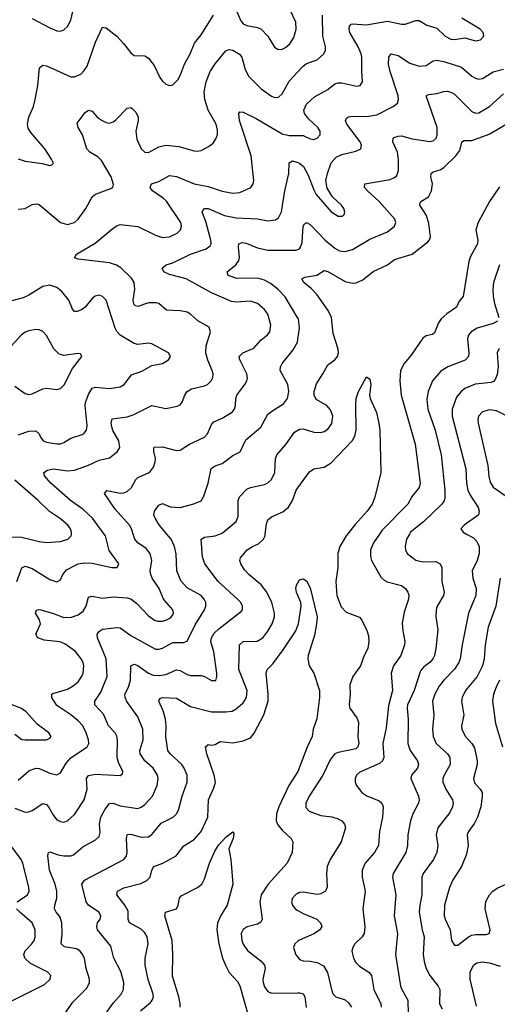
# Model space of a CAD drawing. Header units: inches. Extents: x 990586 to 1117858, y 769490 to 892071.
# Tile 51 of 248: x 1028418 to 1031134, y 867327 to 872924. Entities that reach past the tile are written whole.
import ezdxf

# ---------------------------------------------------------------- set-up
doc = ezdxf.new("R2010")
doc.units = ezdxf.units.IN
doc.header["$MEASUREMENT"] = 0
for name, color, linetype in [('B0826', 7, 'Continuous'), ('B0827', 7, 'Continuous'), ('B0836', 7, 'Continuous'), ('B0837', 7, 'Continuous')]:
    doc.layers.add(name, color=color, linetype=linetype)

msp = doc.modelspace()

# ---------------------------------------------------------------- linework, layer by layer
at = {"layer": 'B0826', "color": 6}
for points, elevation in [([(1028370, 869983.8), (1028430, 869982.9), (1028530, 869956.8), (1028570, 869951.1), (1028650, 869957.5), (1028691.3, 869970), (1028710.4, 869990), (1028712.1, 870000)], 3500), ([(1028390, 868441.7), (1028450, 868418.3), (1028470, 868420), (1028490, 868428.1), (1028550, 868467.4), (1028570, 868462), (1028581.4, 868450), (1028610, 868399.3), (1028630, 868376.3), (1028650, 868365.2), (1028670, 868362.6), (1028690, 868370.6), (1028730, 868404.9), (1028785.8, 868490), (1028802.6, 868550), (1028797.5, 868610), (1028810, 868627.3), (1028850, 868634.3), (1028990, 868627.6), (1029003.6, 868636.4), (1029005.1, 868650), (1028980.4, 868700.4), (1028972.3, 868730), (1028974.4, 868830), (1028971, 868851), (1028961.3, 868870), (1028924.1, 868910), (1028895.3, 868975.3), (1028845.6, 869030), (1028845.1, 869050), (1028879, 869101), (1028916.6, 869190), (1028910, 869290), (1028861.1, 869410), (1028858.8, 869430), (1028871.7, 869448.3), (1028890, 869458.7), (1028970, 869468), (1028990, 869465.9), (1029050, 869422.8), (1029190, 869346), (1029210, 869344.9), (1029230, 869351.5), (1029290, 869383), (1029350, 869383.8), (1029370, 869390.1), (1029415.8, 869484.2), (1029469.6, 869570), (1029476.6, 869590), (1029476.1, 869610), (1029467, 869630), (1029450, 869650), (1029370, 869695), (1029334.8, 869734.8), (1029312.5, 869790), (1029307.4, 869887.4), (1029299.6, 869930), (1029279, 869970), (1029254.7, 870000)], 3200), ([(1028402, 869730), (1028430, 869807), (1028450, 869816.4), (1028490, 869804.9), (1028590, 869741.4), (1028630, 869727.6), (1028650, 869739.4), (1028664, 869770), (1028684.3, 869795.7), (1028750, 869830.4), (1028784.5, 869835.5), (1028830, 869834.2), (1028942.7, 869810), (1028971.8, 869810), (1028982.8, 869830), (1028926.9, 869906.9), (1028906.9, 869990), (1028899.4, 870000)], 3400), ([(1028410, 868600.6), (1028470, 868653), (1028510, 868670), (1028530, 868667.5), (1028590, 868640.8), (1028630, 868632.1), (1028650, 868642.5), (1028682.7, 868697.3), (1028710, 868728.6), (1028802.5, 868790), (1028810.8, 868810), (1028808.8, 868830), (1028796.1, 868870), (1028776.6, 868910), (1028750, 868939), (1028710, 868971.8), (1028630, 869024.6), (1028600.3, 869070), (1028600.7, 869090), (1028606.1, 869093.9), (1028690, 869118.2), (1028722.9, 869137.1), (1028750, 869160.4), (1028770, 869188.2), (1028778.9, 869210), (1028783.3, 869250), (1028778.9, 869270), (1028768.9, 869290), (1028733.5, 869333.5), (1028675.4, 869375.4), (1028647, 869387), (1028557.6, 869397.6), (1028520.9, 869410), (1028510.3, 869430), (1028537.6, 869490), (1028531.6, 869511.6), (1028507.9, 869550), (1028513.7, 869566.3), (1028528.2, 869571.8), (1028538.2, 869570), (1028610, 869549.1), (1028670, 869525.5), (1028712.4, 869527.6), (1028750, 869539.9), (1028779.2, 869560.8), (1028795.9, 869590), (1028810, 869640.5), (1028830, 869647.4), (1028890, 869634.7), (1028950, 869642.1), (1029030, 869637), (1029050, 869631.3), (1029085.3, 869605.3), (1029150, 869534.7), (1029185.4, 869510), (1029204.1, 869504.1), (1029230, 869504.2), (1029250, 869510), (1029276.2, 869523.8), (1029290, 869540.4), (1029293.9, 869550), (1029288.7, 869570), (1029235.6, 869630), (1029212, 869690), (1029171.6, 869750), (1029163.3, 869770), (1029160.3, 869790), (1029169.6, 869850), (1029159.9, 869890), (1029137.8, 869917.8), (1029090.8, 869950.8), (1029072.2, 869970), (1029063.5, 870000)], 3300), ([(1028670, 867264.2), (1028721.5, 867338.5), (1028800.7, 867419.3), (1028816.2, 867450), (1028816.2, 867470), (1028797.2, 867530), (1028786.1, 867590), (1028774.4, 867614.4), (1028760.3, 867630), (1028741.7, 867641.7), (1028672.6, 867652.6), (1028654, 867670), (1028659.5, 867730), (1028657.3, 867790), (1028646.4, 867826.4), (1028626.5, 867850), (1028616.5, 867870), (1028617.8, 867890), (1028630, 867930), (1028630.1, 867970), (1028619.5, 868010), (1028587.7, 868090), (1028578.7, 868170), (1028581.9, 868190), (1028590, 868194.4), (1028637.1, 868177.1), (1028670, 868170.8), (1028709.4, 868170.6), (1028723.6, 868176.4), (1028777.4, 868222.6), (1028850, 868262.3), (1028870, 868280.5), (1028876.6, 868303.4), (1028872.4, 868350), (1028879.4, 868390), (1028904.9, 868435.1), (1028930, 868467.7), (1028950, 868470.7), (1028990, 868455), (1029090, 868439), (1029110, 868446.5), (1029130, 868462.5), (1029173.6, 868510), (1029200.7, 868570), (1029206, 868610), (1029201.8, 868630), (1029177.5, 868670), (1029130, 868711.3), (1029103.4, 868750), (1029101.1, 868770), (1029121.3, 868830), (1029117.9, 868890), (1029090, 868960.1), (1029027.2, 869047.2), (1029017.6, 869070), (1029016.3, 869090), (1029036.2, 869130), (1029048.2, 869170), (1029049.5, 869250.5), (1029070, 869259.8), (1029090, 869253.4), (1029150, 869208.8), (1029177.2, 869197.2), (1029210, 869195.3), (1029250, 869202.1), (1029310, 869227.7), (1029330, 869223.4), (1029370, 869201.2), (1029390, 869195.9), (1029450, 869194.9), (1029470, 869189.5), (1029510, 869166.5), (1029532.9, 869167.1), (1029540.3, 869190), (1029539.3, 869210), (1029523.2, 869330), (1029504.7, 869390), (1029508.2, 869410), (1029524.2, 869435.8), (1029550, 869461.9), (1029678.8, 869561.2), (1029685.9, 869570), (1029685, 869590), (1029675.1, 869610), (1029657.5, 869630), (1029546.7, 869730), (1029470.4, 869830), (1029457, 869870), (1029450.9, 869970), (1029470, 869982.8), (1029530, 869990.4), (1029555.4, 870000)], 3100), ([(1028898.3, 867261.7), (1028950, 867332.5), (1028995.5, 867384.5), (1029009.2, 867410), (1029011.5, 867450), (1028993.6, 867513.6), (1028953.7, 867590), (1028936.4, 867656.4), (1028861.3, 867750), (1028856.2, 867770), (1028860.9, 867790), (1028875.1, 867810), (1028878.9, 867830), (1028868.1, 867850), (1028810, 867889.6), (1028795.9, 867910), (1028771.3, 868010), (1028787.4, 868032.6), (1029010.5, 868150), (1029025.2, 868170), (1029030.1, 868189.9), (1029025.8, 868270), (1029030, 868291.5), (1029050, 868294), (1029110, 868276.2), (1029150, 868279.1), (1029170, 868292.2), (1029223, 868357), (1029290.3, 868389.7), (1029310.3, 868409.7), (1029321.8, 868430), (1029342.8, 868510), (1029371.3, 868590), (1029370, 868630), (1029354, 868670), (1029340.5, 868690), (1029273.4, 868750), (1029261.7, 868770), (1029249.2, 868850), (1029251.6, 868910), (1029247.9, 868947.9), (1029234.7, 868994.7), (1029210, 869050), (1029215.3, 869064.7), (1029230, 869071.1), (1029310, 869066.1), (1029390, 869019.2), (1029510, 868990.2), (1029590.3, 868989.7), (1029626.2, 868993.8), (1029650, 869005.8), (1029690, 869040.6), (1029708.6, 869070), (1029712.1, 869110), (1029665.1, 869230), (1029667.5, 869370), (1029690, 869388.4), (1029768.1, 869391.9), (1029800.2, 869410), (1029830, 869447.8), (1029854.8, 869490), (1029866.6, 869530), (1029866.7, 869550), (1029851.3, 869610), (1029823.1, 869670), (1029791.1, 869711.1), (1029721, 869770), (1029696.4, 869796.4), (1029675, 869830), (1029670, 869850), (1029674.8, 869865.2), (1029711.2, 869910), (1029741.6, 869930), (1029775.6, 869944.4), (1029804.3, 869970), (1029813.7, 869990), (1029814.9, 870000)], 3000), ([(1030000, 869650), (1029991.7, 869670), (1029989.3, 869690.7), (1029993.1, 869710), (1030000, 869722.3)], 2900), ([(1029106.1, 867290), (1029162.7, 867337.3), (1029172.5, 867350), (1029178.4, 867370), (1029176.2, 867390), (1029148.2, 867468.2), (1029132.5, 867550), (1029132.4, 867590), (1029148.2, 867670), (1029142.9, 867710), (1029130, 867733.8), (1029110, 867753.9), (1029042, 867790), (1029035.8, 867810), (1029035.7, 867855.7), (1029017.2, 867890), (1028970.7, 867950), (1028975.5, 867970), (1029010, 867988.3), (1029106.4, 868013.6), (1029141.6, 868030), (1029159.7, 868050), (1029170.6, 868090), (1029180.9, 868110), (1029233.2, 868130), (1029308.5, 868171.5), (1029352.3, 868227.7), (1029410, 868263), (1029451, 868310), (1029487.9, 868390), (1029491.8, 868490), (1029522.6, 868557.4), (1029530.9, 868590), (1029524.6, 868630), (1029482, 868750), (1029475.2, 868790), (1029490, 868803.1), (1029510, 868799.7), (1029530, 868803.7), (1029559.1, 868820.9), (1029630, 868812.9), (1029690, 868824.2), (1029730, 868841.7), (1029751.7, 868868.3), (1029807, 868973), (1029830.6, 869049.4), (1029831.7, 869090), (1029819.8, 869210), (1029826.4, 869230), (1029857.9, 869262.1), (1029917.5, 869342.5), (1029987.8, 869450), (1030000, 869480.5)], 2900), ([(1028390, 868863.3), (1028430, 868832.7), (1028450, 868829.2), (1028570, 868829.6), (1028590, 868839), (1028596.7, 868850), (1028584, 868870), (1028518.3, 868918.3), (1028455.8, 868990), (1028428, 869008), (1028356.6, 869036.6)], 3400), ([(1030000, 868649.4), (1029949.4, 868570.6), (1029891, 868450), (1029878.3, 868410), (1029877.2, 868370), (1029886.6, 868346.6), (1029910, 868317.4), (1029962.6, 868270), (1029972.3, 868250), (1029967.6, 868190), (1029940.2, 868130), (1029831.1, 868008.9), (1029792.3, 867950), (1029783.3, 867910), (1029796.8, 867810), (1029790, 867794.5), (1029770, 867782.9), (1029712.7, 867767.3), (1029688.6, 867751.4), (1029677.4, 867730), (1029681.5, 867690), (1029690, 867668), (1029713.4, 867633.4), (1029791.9, 867571.9), (1029810.4, 867550), (1029814.6, 867530), (1029801.5, 867470), (1029802.5, 867450), (1029810, 867425.6), (1029830, 867399.1), (1029850, 867389.8), (1030000, 867391.3)], 2900), ([(1029330.3, 867310), (1029331.3, 867330), (1029324.1, 867370), (1029286.9, 867486.9), (1029289.7, 867610.3), (1029285.7, 867690), (1029244.6, 867830), (1029247.4, 867850), (1029310, 867869.5), (1029319.2, 867890), (1029326.6, 867930), (1029336.7, 867943.3), (1029428.6, 867990), (1029453.2, 868010), (1029470, 868040.7), (1029498.5, 868130), (1029530, 868200.4), (1029550, 868233.7), (1029590, 868276.6), (1029630, 868307.8), (1029636.8, 868296.8), (1029631.8, 868270), (1029607.4, 868210), (1029619, 868150), (1029630.4, 868010.4), (1029598.8, 867890), (1029563.9, 867836.1), (1029542.6, 867790), (1029539.4, 867750), (1029551, 867671), (1029572.4, 867590), (1029590, 867545.4), (1029610, 867508.1), (1029656.6, 867456.6), (1029670, 867432.3), (1029723.3, 867243.3)], 2800), ([(1028404.4, 867910), (1028462.1, 867950), (1028472.9, 867970), (1028471.2, 867990), (1028437.2, 868130), (1028427.1, 868150), (1028367.3, 868230)], 3200), ([(1030000, 867956.7), (1029988.9, 867951.1), (1029970.1, 867930), (1029964.2, 867910), (1029969, 867890), (1029985.5, 867870), (1030000, 867860.9)], 3000), ([(1028346.8, 867333.2), (1028560.4, 867439.6), (1028591.3, 867470), (1028595, 867490), (1028578.7, 867510), (1028479.5, 867559.5), (1028447.2, 867590), (1028441.6, 867610), (1028448.7, 867630), (1028488.4, 867670), (1028500.4, 867690), (1028507.1, 867710), (1028507.1, 867750), (1028489.2, 867789.2), (1028419.1, 867850), (1028401.1, 867870)], 3200), ([(1030000, 867685.5), (1029982.5, 867670), (1029975.9, 867650), (1029988.9, 867608.9), (1030000, 867594.5)], 3000)]:
    msp.add_lwpolyline(points, dxfattribs=dict(at, elevation=elevation))
at = {"layer": 'B0827', "color": 6}
for points, elevation in [([(1028490, 872930), (1028590, 872876.7), (1028630, 872861.2), (1028650, 872859), (1028670, 872865.8), (1028690, 872885.3), (1028710, 872921.5), (1028719.9, 872970)], 3700), ([(1029650, 872977.5), (1029676.8, 872916.8), (1029690, 872900.8), (1029710, 872889.9), (1029770, 872879.7), (1029790.6, 872870.6), (1029828.5, 872830), (1029867.8, 872767.8), (1029890, 872754.7), (1029910, 872756.4), (1029930, 872765.4), (1029954.1, 872785.9), (1029977.2, 872822.8), (1029990.8, 872870), (1029988.2, 872910), (1029957.1, 872977.1)], 3600), ([(1028410, 872133.7), (1028450, 872119.2), (1028545.9, 872105.9), (1028590, 872094.7), (1028602, 872098), (1028610, 872107.7), (1028600.2, 872130), (1028560.6, 872190), (1028482.3, 872282.3), (1028467.4, 872307.4), (1028462.5, 872330), (1028469.8, 872370), (1028496.2, 872430), (1028506.4, 872470), (1028520.8, 872550), (1028530.7, 872649.3), (1028550, 872664.5), (1028570, 872661.1), (1028710, 872598.6), (1028730, 872598.3), (1028765.2, 872614.8), (1028785.9, 872634.1), (1028801.4, 872658.6), (1028850, 872795.8), (1028890, 872880.9), (1028910, 872877.1), (1028970, 872829.8), (1029009, 872789), (1029050, 872736.1), (1029070, 872719.3), (1029130, 872718.7), (1029150, 872705.9), (1029184, 872664), (1029215.4, 872595.4), (1029230, 872573.7), (1029250, 872557.8), (1029270, 872550.4), (1029290, 872553.1), (1029317.8, 872582.2), (1029333.3, 872610), (1029355.1, 872670), (1029388.5, 872730), (1029412.4, 872790), (1029450, 872837.6), (1029520.3, 872950)], 3600), ([(1028410, 871846.1), (1028449.1, 871850.9), (1028490, 871873.6), (1028516.7, 871876.7), (1028530, 871872.7), (1028650, 871770), (1028690, 871759.6), (1028730, 871771.5), (1028750.1, 871789.9), (1028793.9, 871850), (1028830, 871917), (1028850, 871932.7), (1028936.2, 871963.8), (1028947.6, 871972.4), (1028952.5, 871987.5), (1028938.8, 872030), (1028884, 872124), (1028863.5, 872143.5), (1028816.5, 872170), (1028799.3, 872190), (1028774.7, 872270), (1028750.8, 872310), (1028744.8, 872335.2), (1028790, 872396.7), (1028810, 872408.5), (1028830, 872403.3), (1028858.2, 872370), (1028887, 872350), (1028910, 872338.8), (1028930, 872336.1), (1028950, 872343.2), (1028964.7, 872355.3), (1029030, 872420.4), (1029050, 872424.8), (1029058.9, 872418.9), (1029078.6, 872398.6), (1029092.2, 872370), (1029092.2, 872350), (1029079.5, 872290), (1029084.8, 872244.8), (1029108.7, 872190), (1029130, 872170.9), (1029150, 872169.4), (1029210, 872200.4), (1029250, 872210.7), (1029323.8, 872203.8), (1029410, 872178.5), (1029430, 872176.4), (1029450, 872180.4), (1029495.5, 872204.5), (1029517.7, 872222.3), (1029534.4, 872245.6), (1029542.7, 872270), (1029544.1, 872295.9), (1029536.4, 872330), (1029489.3, 872410), (1029470.7, 872470), (1029466.6, 872513.4), (1029478.6, 872570), (1029500.8, 872630), (1029530, 872673.6), (1029590, 872746.4), (1029610, 872753.6), (1029630, 872749.6), (1029667.8, 872727.8), (1029682.1, 872710), (1029699.8, 872639.8), (1029721.6, 872601.6), (1029791.8, 872530), (1029850, 872489.7), (1029870, 872481.4), (1029890, 872483.3), (1029910, 872502.1), (1029950, 872574.3), (1030000, 872627.7)], 3500), ([(1028899.4, 870000), (1028832.2, 870090), (1028780, 870140), (1028707.5, 870190), (1028595.1, 870290), (1028559.5, 870330), (1028555.7, 870350), (1028576.5, 870363.5), (1028610, 870371.4), (1028690, 870359.4), (1028730, 870363.1), (1028810, 870391.9), (1028870, 870420.2), (1028930, 870433.1), (1028973.2, 870466.8), (1028987.2, 870492.8), (1028982.8, 870530), (1028949, 870589), (1028941.9, 870610), (1028939.1, 870630), (1028945.1, 870654.9), (1029030, 870667.1), (1029063.3, 870676.7), (1029170, 870730.3), (1029250, 870714.2), (1029314.1, 870725.9), (1029330, 870734.9), (1029342.9, 870750), (1029357.8, 870790), (1029370.3, 870810), (1029394.9, 870825.1), (1029470, 870842.3), (1029485.9, 870850), (1029506.3, 870870), (1029516.2, 870890), (1029517.9, 870910), (1029512.6, 870930), (1029488.4, 870988.4), (1029476.8, 871030), (1029478.2, 871070), (1029504.1, 871150), (1029495, 871175), (1029431.5, 871211.5), (1029390.2, 871250.2), (1029370, 871261.8), (1029330, 871269.6), (1029253.4, 871273.4), (1029210, 871309.6), (1029194.6, 871314.6), (1029150, 871314.4), (1029090, 871293.8), (1029077.5, 871297.5), (1029067.2, 871307.2), (1029063.3, 871330), (1029072.3, 871392.3), (1029069.6, 871430), (1029053.9, 871453.9), (1028993, 871513), (1028968.7, 871528.7), (1028930, 871540.7), (1028750, 871561.6), (1028730.6, 871570), (1028741.2, 871590), (1028847.4, 871652.6), (1028950, 871739.1), (1028970, 871752.6), (1028990, 871759.1), (1029090, 871749), (1029190, 871698.4), (1029230, 871685.9), (1029270, 871688.6), (1029313.6, 871710), (1029332.3, 871730), (1029338.4, 871750), (1029334.2, 871770), (1029252.3, 871892.3), (1029235.1, 871910), (1029174.3, 871950), (1029159.8, 871970), (1029168.3, 871990), (1029210, 872003.5), (1029270, 872037.6), (1029310, 872033.1), (1029410, 871991), (1029490, 871975.5), (1029570, 871949.8), (1029630, 871937), (1029670, 871941.1), (1029733.1, 871970), (1029746.8, 871990), (1029749.7, 872010), (1029735.4, 872150), (1029669, 872350), (1029664.3, 872390), (1029670, 872400.1), (1029690, 872398.5), (1029762.7, 872362.7), (1029910, 872274.7), (1029950, 872265), (1030000, 872264.9)], 3400), ([(1029063.5, 870000), (1029054.7, 870030), (1029043.7, 870050), (1028961.6, 870141.6), (1028900.9, 870230), (1028913.2, 870246.8), (1028990, 870232), (1029010, 870233.8), (1029030, 870242.7), (1029054.9, 870265.1), (1029078, 870310), (1029090, 870322), (1029150, 870347), (1029163, 870357), (1029179.7, 870380.3), (1029189.3, 870410), (1029190.1, 870430.1), (1029181.5, 870470), (1029181.8, 870490), (1029185.9, 870494.1), (1029230, 870496.6), (1029310, 870475.7), (1029330, 870477.4), (1029384, 870510), (1029468.8, 870551.2), (1029486.8, 870570), (1029510, 870622.7), (1029523, 870637), (1029570, 870658.4), (1029627, 870693), (1029640.1, 870710), (1029645.9, 870730), (1029646.8, 870770), (1029652.2, 870790), (1029699, 870850), (1029710.8, 870870), (1029713.1, 870886.9), (1029709.6, 870910.4), (1029670.9, 870990), (1029666.6, 871010), (1029686.3, 871030), (1029750, 871057.3), (1029790, 871102.1), (1029827.7, 871132.3), (1029840.7, 871150), (1029846, 871190), (1029829.6, 871249.6), (1029810, 871277), (1029770, 871310.5), (1029730, 871323.8), (1029650, 871317.1), (1029622.3, 871322.3), (1029510, 871370.7), (1029365.3, 871450), (1029270, 871475.4), (1029238.1, 871490), (1029228, 871512), (1029250.6, 871529.4), (1029290, 871541.7), (1029390, 871590.7), (1029479.3, 871620.7), (1029501.9, 871638.1), (1029507.4, 871650), (1029506.2, 871670), (1029477.2, 871777.2), (1029456, 871830), (1029460.2, 871839.8), (1029469.6, 871850.4), (1029490, 871850.4), (1029583.1, 871810), (1029650, 871797.3), (1029770, 871791.4), (1029830, 871780.7), (1029873.4, 871786.6), (1029890, 871798.2), (1029907.7, 871832.3), (1029926.1, 871950), (1029949.5, 872050), (1029950.7, 872109.3), (1029970, 872120.5), (1030000, 872111.8)], 3300), ([(1030000, 871228), (1029928.2, 871348.2), (1029887.6, 871390), (1029844.4, 871424.4), (1029810, 871442.3), (1029770, 871453.6), (1029653.2, 871453.2), (1029604.1, 871470), (1029597.6, 871490), (1029647.1, 871530), (1029664.7, 871555.3), (1029668.3, 871571.7), (1029662, 871630), (1029665, 871650), (1029683.2, 871656.8), (1029706.5, 871653.5), (1029770, 871626.4), (1029830, 871614.4), (1029990, 871614.1), (1030000, 871618.1)], 3200), ([(1028410, 870564.7), (1028470, 870584.5), (1028510, 870586.9), (1028529, 870570), (1028536.5, 870550), (1028551.2, 870530), (1028570, 870522.6), (1028630, 870512.3), (1028650, 870512.8), (1028670, 870519.6), (1028710, 870544.6), (1028773.5, 870566.5), (1028786, 870574), (1028799, 870590), (1028802.2, 870617.8), (1028790.3, 870729.7), (1028792.4, 870747.6), (1028810, 870793.9), (1028830, 870828.3), (1028850, 870834), (1028930, 870827.9), (1028990, 870837.2), (1029012, 870850), (1029054.6, 870905.4), (1029113.7, 870926.3), (1029170, 870957.1), (1029230.6, 870970), (1029264.4, 870990), (1029275.3, 871010), (1029264.3, 871030), (1029170, 871080.9), (1029150, 871085.5), (1029090, 871077.1), (1029070, 871083.2), (1028990, 871130.6), (1028970.7, 871150.7), (1028960.9, 871170), (1028910, 871328.8), (1028890, 871350.6), (1028870, 871357.2), (1028847.1, 871352.9), (1028830, 871338.4), (1028791, 871289), (1028770, 871274.6), (1028745.8, 871265.8), (1028730, 871265.8), (1028718.3, 871278.3), (1028697.2, 871330), (1028658.6, 871378.6), (1028630, 871400.6), (1028590, 871414.2), (1028550, 871407), (1028470, 871356.9), (1028438, 871342), (1028330, 871314.4)], 3500), ([(1028390, 870841.4), (1028450, 870798.1), (1028470, 870793), (1028490, 870796.2), (1028550, 870826.3), (1028570, 870828.8), (1028630, 870821.9), (1028650, 870827.7), (1028672.1, 870847.9), (1028718.4, 870941.6), (1028772.2, 871010), (1028763.4, 871023.4), (1028750, 871026.5), (1028670, 871014.6), (1028642.6, 871022.6), (1028611.8, 871051.8), (1028570, 871128), (1028550.8, 871150.8), (1028530, 871160.7), (1028510, 871162.1), (1028470, 871155.4), (1028450, 871146.8), (1028427.1, 871130), (1028370, 871067.6)], 3600), ([(1029254.7, 870000), (1029212.4, 870052.4), (1029189.3, 870090), (1029181.8, 870110), (1029185.1, 870130), (1029210, 870163.8), (1029230, 870174.3), (1029274.2, 870154.2), (1029330, 870151.1), (1029409.2, 870170.8), (1029450.6, 870189.4), (1029465.6, 870214.4), (1029490.1, 870289.9), (1029508, 870372), (1029530, 870387), (1029570, 870400.5), (1029630, 870446.3), (1029672.2, 870467.8), (1029704.8, 870535.2), (1029790, 870607.1), (1029830, 870681.2), (1029857, 870703), (1029919.1, 870740.9), (1029940.9, 870770), (1029948, 870810), (1029943.4, 870850), (1029900.3, 870930), (1029900.8, 870950), (1029911.2, 870970), (1029972.6, 871047.4), (1029997.3, 871090), (1030000, 871108.1)], 3200), ([(1029555.4, 870000), (1029570, 870005.6), (1029648.8, 870071.2), (1029660.9, 870099.1), (1029661.2, 870190), (1029667.9, 870212.1), (1029710, 870255.3), (1029730, 870264.6), (1029810, 870281.8), (1029830, 870291.7), (1029849.5, 870310.5), (1029869.8, 870350), (1029873.3, 870426.7), (1029880.9, 870450), (1029931.5, 870508.5), (1029980.7, 870579.3), (1030000, 870590.7)], 3100), ([(1028712.1, 870000), (1028713.8, 870010), (1028707, 870030), (1028692, 870050), (1028650, 870085.6), (1028587.9, 870127.9), (1028524.1, 870190), (1028390, 870305.7)], 3500), ([(1029814.9, 870000), (1029822.1, 870057.9), (1029830, 870081), (1029850, 870098.7), (1029914.4, 870125.6), (1029947.5, 870152.5), (1029969.5, 870190), (1029990.9, 870250), (1030000, 870262.6)], 3000)]:
    msp.add_lwpolyline(points, dxfattribs=dict(at, elevation=elevation))
at = {"layer": 'B0836', "color": 6}
for points, elevation in [([(1030283.1, 870000), (1030275.4, 869990), (1030238.8, 869930), (1030227, 869890), (1030227.2, 869810), (1030215.2, 869730), (1030222.4, 869650), (1030246.1, 869586.1), (1030275.7, 869555.7), (1030350, 869527), (1030364.1, 869510), (1030392.3, 869452.3), (1030401, 869421), (1030403.1, 869390), (1030397.1, 869350), (1030377.2, 869310), (1030356.7, 869250), (1030312.2, 869190), (1030296.4, 869143.6), (1030297.1, 869090), (1030291.2, 869030), (1030295.7, 869010), (1030335.1, 868955.1), (1030345, 868930), (1030341.9, 868850), (1030345.9, 868810), (1030341.6, 868790), (1030330, 868779.2), (1030230, 868759), (1030210.1, 868750), (1030200, 868740), (1030183.8, 868716.2), (1030142.1, 868630), (1030064.6, 868510), (1030045.6, 868470), (1030046.3, 868446.3), (1030064.6, 868424.6), (1030130, 868399.4), (1030193.1, 868393.1), (1030230, 868381.2), (1030250.4, 868370), (1030265.7, 868350), (1030270.1, 868330), (1030247, 868250), (1030184.1, 868150), (1030166, 868110), (1030162.9, 868070), (1030166.5, 867993.5), (1030156.9, 867970), (1030130, 867954.8), (1030110, 867951.9), (1030030, 867964.2), (1030010, 867961.7), (1030000, 867956.7)], 3000), ([(1030464, 870000), (1030429.5, 869950.5), (1030413.5, 869910), (1030412.2, 869872.2), (1030418.9, 869850), (1030473.5, 869753.5), (1030490, 869737), (1030508.1, 869728.1), (1030590, 869708), (1030612.6, 869690), (1030625.7, 869670), (1030631.2, 869650), (1030628.9, 869630), (1030604.1, 869555.9), (1030594, 869494), (1030596.4, 869450), (1030609.2, 869390), (1030607.4, 869370), (1030586.5, 869310), (1030543.7, 869250), (1030530.4, 869210), (1030538.4, 869110), (1030516.4, 869023.6), (1030502.1, 868897.9), (1030484.2, 868810), (1030489.4, 868730), (1030481.8, 868710), (1030464.1, 868695.9), (1030353.2, 868646.8), (1030333.5, 868630), (1030325.4, 868610), (1030325.2, 868590), (1030332.9, 868570), (1030364.1, 868530), (1030391.9, 868511.9), (1030462.8, 868482.8), (1030476.7, 868470), (1030484.6, 868450), (1030481.8, 868390), (1030464.5, 868310), (1030458.7, 868230), (1030436.6, 868190), (1030383.4, 868130), (1030365.8, 868090), (1030365.7, 868050), (1030383.2, 867970), (1030370, 867870), (1030380.2, 867770), (1030377.3, 867730), (1030366.3, 867710), (1030324.8, 867670), (1030311.9, 867650), (1030307.6, 867630), (1030316.1, 867590), (1030330, 867564.1), (1030350, 867543.4), (1030403.3, 867510), (1030419, 867490), (1030432.4, 867410), (1030472.4, 867330), (1030474.7, 867310)], 3100), ([(1030635.3, 870000), (1030618.6, 869970), (1030609.8, 869929.8), (1030611.7, 869910), (1030622.2, 869890), (1030670, 869852.3), (1030710, 869842.3), (1030784.7, 869844.7), (1030810, 869830.1), (1030817.8, 869810), (1030819.1, 869730), (1030832.7, 869670), (1030827.4, 869650), (1030792.6, 869590), (1030786.3, 869570), (1030784.7, 869530), (1030796.2, 869456.2), (1030785.1, 869350), (1030776.3, 869310), (1030767.5, 869290), (1030750.7, 869270), (1030715.8, 869244.2), (1030698, 869222), (1030661.2, 869110), (1030624.2, 869030), (1030621.3, 869010), (1030627.9, 868947.9), (1030624.9, 868810), (1030638.3, 868770), (1030680.9, 868710), (1030686.5, 868690), (1030679.7, 868670), (1030646.8, 868630), (1030642.5, 868610), (1030685.9, 868510), (1030689.9, 868490), (1030686.7, 868470), (1030654.1, 868410), (1030640.7, 868370), (1030624.6, 868290), (1030623.2, 868230), (1030614.5, 868190), (1030552.9, 868090), (1030542.1, 868070), (1030537.9, 868050), (1030556.5, 867950), (1030546.8, 867830), (1030566.1, 867730), (1030554.5, 867610), (1030584.1, 867430), (1030590.7, 867410), (1030625.2, 867350), (1030627.8, 867270)], 3200), ([(1030958.7, 870000), (1030998.1, 869978.1), (1031018.4, 869958.4), (1031030.2, 869930), (1031031, 869890), (1031020, 869850), (1030991, 869790), (1030994.9, 869750), (1031014.3, 869690), (1031012.7, 869650), (1030970.6, 869549.4), (1030935, 869370), (1030923.7, 869290), (1030915.6, 869270), (1030890, 869232.4), (1030830.1, 869169.9), (1030803.9, 869136.1), (1030778.3, 869090), (1030766, 869050), (1030772.3, 868970), (1030765.8, 868890), (1030769.3, 868850), (1030785.8, 868810), (1030851.2, 868751.2), (1030863.5, 868730), (1030865.9, 868690), (1030832.1, 868630), (1030825.1, 868610), (1030825, 868590), (1030840.9, 868550), (1030880.3, 868490), (1030883.5, 868470), (1030879.5, 868450), (1030863.3, 868416.7), (1030795.8, 868330), (1030786.5, 868290), (1030796.3, 868230), (1030790.6, 868190), (1030771.7, 868150), (1030713.1, 868070), (1030704.9, 868050), (1030704.6, 867950), (1030692.8, 867890), (1030690.3, 867850), (1030706.1, 867750), (1030717.5, 867710), (1030713.4, 867610), (1030717.8, 867570), (1030728.9, 867530), (1030750, 867491.1), (1030798.8, 867430), (1030807.9, 867410), (1030806.3, 867330), (1030821, 867301)], 3300), ([(1030000, 869722.3), (1030010, 869740.2), (1030030, 869746), (1030050, 869733.2), (1030070, 869694.4), (1030109.5, 869530), (1030106.9, 869490), (1030094, 869426), (1030058.9, 869310), (1030057, 869290), (1030065.1, 869250), (1030090, 869209.1), (1030123.7, 869110), (1030123.2, 869070), (1030107.1, 868950), (1030086.6, 868890), (1030082.1, 868850), (1030052.2, 868787.8), (1030000.4, 868650), (1030000, 868649.4)], 2900), ([(1031150.9, 869750), (1031126.7, 869590), (1031082.4, 869470), (1031065.7, 869370), (1031058.7, 869290), (1031049.5, 869250.5), (1031019, 869190), (1030952.5, 869110), (1030933.7, 869070), (1030931.3, 869050), (1030944, 868970), (1030930.8, 868910), (1030932.6, 868890), (1030951.6, 868851.6), (1030989.6, 868809.6), (1031003.9, 868783.9), (1031018.9, 868710), (1031019.1, 868690), (1030998.6, 868610), (1031005.4, 868585.4), (1031036.6, 868550), (1031047.8, 868530), (1031047.6, 868507.6), (1031040.3, 868450), (1031022, 868390), (1031003.8, 868356.2), (1030969.5, 868310), (1030962.7, 868290), (1030968.6, 868230), (1030959.8, 868180.2), (1030930.2, 868110), (1030879, 868030), (1030862.1, 867990), (1030834.3, 867890), (1030832.3, 867830), (1030836.8, 867810), (1030865.8, 867750), (1030873.4, 867690), (1030890, 867662.7), (1030910, 867663.1), (1030970, 867710), (1030990, 867720.7), (1031010, 867724.4), (1031070, 867723.4), (1031087, 867730), (1031093.7, 867750), (1031065.9, 867870), (1031069.5, 867910.5), (1031090, 867949.5), (1031109.2, 867970.8), (1031132.8, 867987.2), (1031187.5, 868012.5)], 3400), ([(1030000, 869480.5), (1030003.8, 869490), (1030018.4, 869590), (1030016.5, 869610), (1030000, 869650)], 2900), ([(1031147.3, 869170), (1031128.2, 869130), (1031113, 869090), (1031106, 869050), (1031123, 868923), (1031163.1, 868790)], 3500), ([(1030000, 867860.9), (1030030, 867842.1), (1030107.2, 867810), (1030127.9, 867790), (1030135.8, 867770), (1030125.6, 867750), (1030093.9, 867730), (1030005.1, 867690), (1030000, 867685.5)], 3000), ([(1030000, 867594.5), (1030010, 867581.6), (1030030, 867573.8), (1030070, 867572.5), (1030110, 867564.9), (1030145.1, 867545.1), (1030168.4, 867508.4), (1030195.3, 867395.3), (1030202.1, 867382.1), (1030215.1, 867370), (1030270, 867351.3), (1030290, 867332.5), (1030304.4, 867310)], 3000), ([(1031015.7, 867315.7), (1030978.9, 867470), (1030980.1, 867510), (1030999.7, 867550), (1031016.9, 867563.1), (1031050, 867569), (1031090, 867563.4), (1031150, 867543.1)], 3300), ([(1030000, 867391.3), (1030010, 867391.4), (1030030, 867386.3), (1030040.3, 867370), (1030047.8, 867307.8)], 2900)]:
    msp.add_lwpolyline(points, dxfattribs=dict(at, elevation=elevation))
at = {"layer": 'B0837', "color": 6}
for points, elevation in [([(1030000, 872627.7), (1030030, 872659.7), (1030050, 872674.4), (1030110, 872696.4), (1030147.6, 872730), (1030157, 872750), (1030157.4, 872770), (1030141.8, 872830), (1030140.1, 872950)], 3500), ([(1030000, 872264.9), (1030030, 872264.8), (1030070, 872245.8), (1030090, 872242.9), (1030110.2, 872250), (1030126.2, 872270), (1030126.6, 872290), (1030114.6, 872310), (1030060.1, 872360.1), (1030038.7, 872390), (1030034.5, 872410), (1030050, 872442.9), (1030094.1, 872485.9), (1030170, 872527.4), (1030210, 872558.7), (1030230, 872565.3), (1030250, 872564.7), (1030334.7, 872545.3), (1030355.3, 872550), (1030367.6, 872570), (1030363.1, 872630), (1030364.5, 872710), (1030360.6, 872730), (1030343.5, 872770), (1030295.6, 872850), (1030291.3, 872870), (1030293.4, 872886.6), (1030302.6, 872897.4), (1030310, 872900.8), (1030390, 872893.7), (1030510, 872915.8), (1030590, 872898.6), (1030610, 872899.2), (1030670, 872918.3), (1030690, 872918.2), (1030733.3, 872893.3), (1030790, 872876.2), (1030838.4, 872830), (1030870, 872812.1), (1030890, 872810.4), (1030950, 872820.9), (1031010, 872803.7), (1031038.6, 872810), (1031057.9, 872830), (1031054, 872850), (1031037.6, 872870), (1030932.7, 872932.7)], 3400), ([(1030000, 872111.8), (1030010, 872108.9), (1030032.1, 872090), (1030059.6, 872039.6), (1030090, 871955.7), (1030103.9, 871930), (1030190, 871832.2), (1030230, 871807.4), (1030253.7, 871806.3), (1030264.1, 871815.9), (1030267.9, 871830), (1030261.8, 871850), (1030249, 871870), (1030197.5, 871917.5), (1030166.2, 871966.2), (1030159.4, 872010), (1030167.8, 872050), (1030190.3, 872110), (1030218.4, 872141.6), (1030250, 872158.3), (1030330, 872176.2), (1030359, 872190), (1030362.8, 872210), (1030353.7, 872230), (1030278.7, 872330), (1030271, 872350), (1030276.4, 872363.6), (1030288.5, 872371.5), (1030310, 872375.1), (1030390, 872372.7), (1030450, 872383.3), (1030541.9, 872430), (1030567.6, 872450), (1030573, 872470), (1030571.2, 872490), (1030524.1, 872630), (1030515.6, 872670), (1030518.3, 872710), (1030530, 872729.4), (1030570, 872720.6), (1030636.9, 872676.9), (1030690, 872659.7), (1030730, 872664.1), (1030770, 872689.3), (1030786.9, 872693.1), (1030830, 872686.1), (1030930, 872653), (1030990, 872603.3), (1031010, 872591.3), (1031030, 872586.1), (1031050, 872589.4), (1031110, 872627.2), (1031170, 872641.6)], 3300), ([(1030000, 871618.1), (1030010, 871622.1), (1030015.7, 871630), (1030023.7, 871656.3), (1030029.4, 871750.6), (1030037.1, 871762.9), (1030050, 871770), (1030070, 871759.3), (1030155.7, 871670), (1030210, 871624.6), (1030236.9, 871610), (1030270, 871605.2), (1030310, 871617.6), (1030410, 871676.5), (1030510, 871718.4), (1030549.1, 871750), (1030557.5, 871770), (1030552.3, 871790), (1030462, 871890), (1030396.3, 871950), (1030379.7, 871970), (1030381.4, 871990), (1030524.1, 872015.9), (1030550, 872026.3), (1030562.2, 872037.8), (1030572.8, 872067.2), (1030572.7, 872127.3), (1030565.8, 872170), (1030539.9, 872230), (1030542, 872250), (1030546.4, 872253.6), (1030570, 872262.4), (1030590, 872263), (1030650, 872247.2), (1030750, 872231.5), (1030770, 872235.3), (1030786, 872250), (1030793.1, 872270), (1030791.4, 872311.4), (1030730, 872490.9), (1030742.3, 872497.7), (1030790, 872503.8), (1030830, 872516.1), (1030850, 872517.1), (1030870, 872512), (1030890, 872501.2), (1030990, 872401.5), (1031010, 872391.5), (1031030, 872393.8), (1031090.3, 872429.7), (1031170, 872502.3)], 3200), ([(1030000, 870590.7), (1030010, 870596.6), (1030030, 870598.1), (1030090, 870579), (1030130, 870576.3), (1030150, 870582.6), (1030170, 870596.2), (1030192.6, 870627.4), (1030198.1, 870670), (1030186.1, 870706.1), (1030165.5, 870730), (1030104.2, 870764.2), (1030092.3, 870790), (1030091.9, 870810), (1030105.8, 870854.2), (1030142.9, 870910), (1030170, 870961.8), (1030210, 870990.8), (1030225.2, 871010), (1030230.8, 871030), (1030230, 871050), (1030200.7, 871140.7), (1030190.6, 871230), (1030173.3, 871270), (1030110, 871359.5), (1030076.1, 871396.1), (1030034.7, 871430), (1030021.8, 871450), (1030039.2, 871460.8), (1030108.4, 871471.6), (1030150, 871497.2), (1030170, 871491.5), (1030270, 871434.9), (1030310, 871425.7), (1030332.3, 871427.7), (1030370, 871445.9), (1030428.1, 871491.9), (1030510, 871529.6), (1030550, 871560.7), (1030650, 871591.2), (1030738.6, 871661.4), (1030748.4, 871671.6), (1030754.4, 871690), (1030744.9, 871764.9), (1030730.8, 871810), (1030693.2, 871870), (1030696.4, 871883.6), (1030699.3, 871890), (1030742.4, 871917.6), (1030760.5, 871950), (1030765.8, 871990), (1030756.9, 872030), (1030758.6, 872050), (1030770, 872059.1), (1030810, 872070.7), (1030830, 872083.4), (1030897.9, 872150), (1030920.6, 872179.4), (1030932.9, 872227.1), (1030943.7, 872236.3), (1030990, 872236.9), (1031087, 872273), (1031188.4, 872331.6)], 3100), ([(1031145.7, 871974.3), (1031089.8, 871890.2), (1031025.1, 871770), (1031013, 871730), (1031023.4, 871670), (1031022.3, 871650), (1030982.4, 871577.6), (1030972.7, 871550), (1030940.4, 871350), (1030916.4, 871323.6), (1030902.2, 871290), (1030847.7, 871252.3), (1030815.8, 871224.2), (1030800, 871200), (1030776.8, 871143.2), (1030765.3, 871134.7), (1030730, 871126.4), (1030710, 871113.8), (1030643.9, 871016.1), (1030604.3, 870970), (1030583.6, 870930), (1030579.5, 870870), (1030586.6, 870790), (1030666.8, 870510), (1030696.3, 870290), (1030690, 870264.9), (1030650, 870215), (1030626.2, 870170), (1030478.8, 870021.2), (1030464, 870000)], 3100), ([(1031146.9, 871530), (1031113.4, 871430), (1031109, 871390), (1031110.8, 871350), (1031118.1, 871310), (1031143.4, 871230)], 3200), ([(1030000, 871108.1), (1030009.3, 871170), (1030003, 871223), (1030000, 871228)], 3200), ([(1031135.8, 871210), (1031110, 871195.9), (1031019.1, 871170), (1030985.5, 871150), (1030970, 871130), (1030964.5, 871110), (1030972.2, 871030), (1030970, 871009.5), (1030951.2, 870988.8), (1030853, 870950), (1030813.6, 870926.4), (1030766.5, 870870), (1030740.7, 870810), (1030734, 870766), (1030738.3, 870710), (1030781.1, 870590), (1030815.3, 870450), (1030836.5, 870250), (1030835.1, 870204.9), (1030831.4, 870188.6), (1030819.5, 870170), (1030713.9, 870070), (1030640.8, 870010), (1030635.3, 870000)], 3200), ([(1031145.4, 871054.6), (1031133.2, 871030), (1031138.1, 870950), (1031133, 870907), (1031122.2, 870877.8), (1031112.8, 870867.2), (1031098.8, 870861.2), (1031008.6, 870851.4), (1030950, 870827.3), (1030927.8, 870810), (1030901.9, 870778.1), (1030877.2, 870710), (1030878.3, 870670), (1030955.4, 870370), (1030959.7, 870290), (1030966.9, 870250), (1030980.2, 870220.2), (1031024.8, 870150), (1031031.4, 870130), (1031026.4, 870110), (1031018.3, 870101.7), (1030946, 870050), (1030927.2, 870030), (1030940.7, 870010), (1030958.7, 870000)], 3300), ([(1030000, 870262.6), (1030065.8, 870354.2), (1030090.2, 870369.8), (1030150, 870380.9), (1030190, 870403.8), (1030308.7, 870530), (1030323.2, 870556.8), (1030330.8, 870590), (1030328.9, 870731.1), (1030332.5, 870770), (1030345.2, 870810), (1030390, 870893.1), (1030410, 870880.2), (1030414.4, 870850), (1030408.1, 870791.9), (1030410.9, 870770), (1030447.6, 870690), (1030460.2, 870630), (1030465.3, 870590), (1030471.3, 870350), (1030437.9, 870210), (1030421.8, 870170), (1030393.3, 870130), (1030325.4, 870054.6), (1030283.1, 870000)], 3000), ([(1031190, 870670.9), (1031130, 870699.7), (1031090, 870705.7), (1031050, 870695), (1031026.8, 870670), (1031023, 870650), (1031025.2, 870630), (1031080.6, 870390), (1031086.5, 870326.5), (1031094.2, 870294.2), (1031110, 870267.1), (1031179.2, 870219.2)], 3400)]:
    msp.add_lwpolyline(points, dxfattribs=dict(at, elevation=elevation))

doc.saveas('drawing.dxf')
